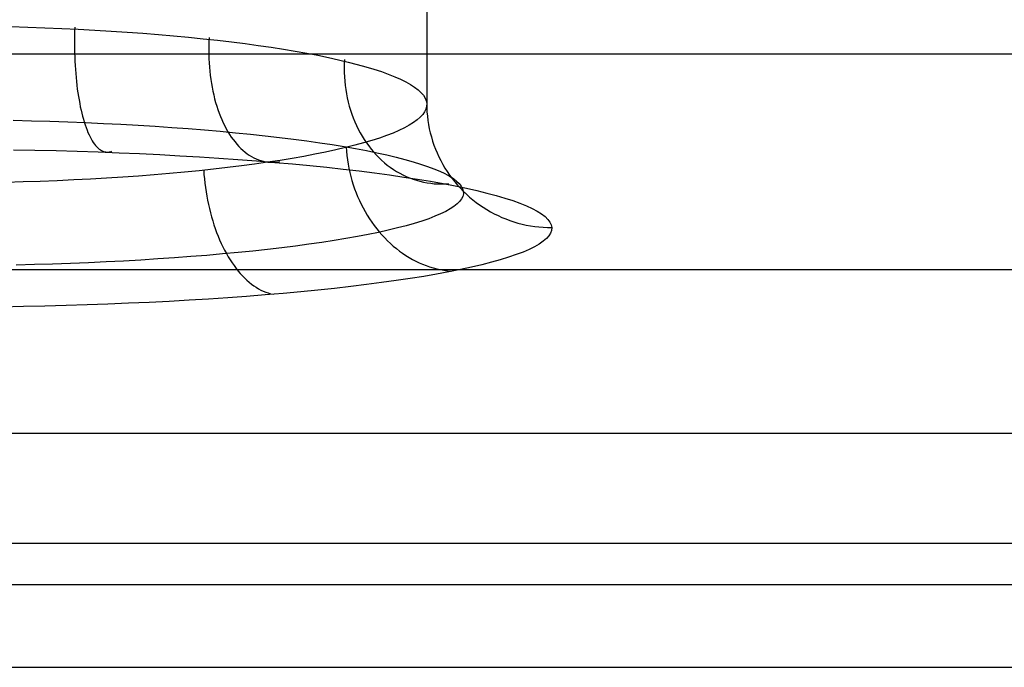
# Model space of a CAD drawing. Header units: millimetres. Extents: x -299 to -179, y 76 to 121.
# Tile 53 of 69: x -203.54 to -201.57, y 106.91 to 108.2. Entities that reach past the tile are written whole.
import ezdxf

# ---------------------------------------------------------------- set-up
doc = ezdxf.new("R2010")
doc.units = ezdxf.units.MM
doc.header["$MEASUREMENT"] = 0
doc.layers.add('Predefinito', color=7, linetype='Continuous', true_color=0x000000)

msp = doc.modelspace()

# ---------------------------------------------------------------- linework, layer by layer
at = {"layer": 'Predefinito'}
for p, q in [((-202.7281, 108.784, -3.9602), (-202.7281, 108.0375, -3.9602)), ((-203.5593, 108.1911, -2.9993), (-203.5252, 108.19, -3.0056)), ((-203.5252, 108.19, -3.0056), (-203.4913, 108.1888, -3.0132)), ((-203.4913, 108.1888, -3.0132), (-203.4577, 108.1874, -3.0219)), ((-203.4577, 108.1874, -3.0219), (-203.4245, 108.1859, -3.0317)), ((-203.432, 108.1815, -3.0049), (-203.4321, 108.1729, -3.0044)), ((-203.4317, 108.1901, -3.0051), (-203.432, 108.1815, -3.0049)), ((-203.4245, 108.1859, -3.0317), (-203.3916, 108.1841, -3.0427)), ((-203.3916, 108.1841, -3.0427), (-203.3591, 108.1822, -3.0548)), ((-203.3591, 108.1822, -3.0548), (-203.3271, 108.1801, -3.068)), ((-203.3271, 108.1801, -3.068), (-203.2955, 108.1778, -3.0823)), ((-203.4321, 108.1729, -3.0044), (-203.4322, 108.1643, -3.0036)), ((-203.4322, 108.1643, -3.0036), (-203.4322, 108.1557, -3.0025)), ((-203.2955, 108.1778, -3.0823), (-203.2645, 108.1753, -3.0976)), ((-203.2645, 108.1753, -3.0976), (-203.234, 108.1727, -3.1141)), ((-203.234, 108.1727, -3.1141), (-203.2041, 108.1699, -3.1315)), ((-203.2041, 108.1699, -3.1315), (-203.1749, 108.167, -3.15)), ((-203.1749, 108.167, -3.15), (-203.1463, 108.1639, -3.1694)), ((-203.1633, 108.1608, -3.1348), (-203.1636, 108.1523, -3.1341)), ((-203.1629, 108.1693, -3.1352), (-203.1633, 108.1608, -3.1348)), ((-203.1463, 108.1639, -3.1694), (-203.1184, 108.1606, -3.1899)), ((-203.1184, 108.1606, -3.1899), (-203.0913, 108.1572, -3.2112)), ((-203.4322, 108.1557, -3.0025), (-203.4322, 108.1472, -3.0011)), ((-203.4322, 108.1472, -3.0011), (-203.432, 108.1387, -2.9994)), ((-203.1636, 108.1523, -3.1341), (-203.1637, 108.1438, -3.1331)), ((-203.1637, 108.1438, -3.1331), (-203.1636, 108.1353, -3.1319)), ((-203.0913, 108.1572, -3.2112), (-203.0649, 108.1536, -3.2335)), ((-203.0649, 108.1536, -3.2335), (-203.0393, 108.1499, -3.2567)), ((-203.0393, 108.1499, -3.2567), (-203.0146, 108.1461, -3.2807)), ((-203.0146, 108.1461, -3.2807), (-202.9907, 108.1421, -3.3056)), ((-202.9907, 108.1421, -3.3056), (-202.9677, 108.138, -3.3313)), ((-180.5466, 108.136, -1.2183), (-227.5794, 108.136, -1.2183)), ((-203.432, 108.1387, -2.9994), (-203.4317, 108.1303, -2.9975)), ((-203.4317, 108.1303, -2.9975), (-203.4314, 108.122, -2.9953)), ((-203.4314, 108.122, -2.9953), (-203.4309, 108.1137, -2.9928)), ((-203.1636, 108.1353, -3.1319), (-203.1633, 108.1269, -3.1305)), ((-203.1633, 108.1269, -3.1305), (-203.1629, 108.1185, -3.1288)), ((-202.9677, 108.138, -3.3313), (-202.9456, 108.1338, -3.3577)), ((-202.9456, 108.1338, -3.3577), (-202.9244, 108.1294, -3.3849)), ((-202.9244, 108.1294, -3.3849), (-202.9043, 108.125, -3.4128)), ((-202.9043, 108.125, -3.4128), (-202.8851, 108.1204, -3.4414)), ((-202.8926, 108.1253, -3.4106), (-202.893, 108.1167, -3.4097)), ((-202.8851, 108.1204, -3.4414), (-202.8669, 108.1157, -3.4706)), ((-203.4309, 108.1137, -2.9928), (-203.4304, 108.1056, -2.9901)), ((-203.4304, 108.1056, -2.9901), (-203.4298, 108.0975, -2.9871)), ((-203.1629, 108.1185, -3.1288), (-203.1624, 108.1102, -3.127)), ((-203.1624, 108.1102, -3.127), (-203.1616, 108.102, -3.1248)), ((-203.1616, 108.102, -3.1248), (-203.1607, 108.0938, -3.1225)), ((-202.893, 108.1167, -3.4097), (-202.8931, 108.108, -3.4087)), ((-202.8931, 108.108, -3.4087), (-202.893, 108.0993, -3.4075)), ((-202.8669, 108.1157, -3.4706), (-202.8498, 108.111, -3.5004)), ((-202.8498, 108.111, -3.5004), (-202.8337, 108.1061, -3.5308)), ((-202.8337, 108.1061, -3.5308), (-202.8187, 108.1012, -3.5617)), ((-202.8187, 108.1012, -3.5617), (-202.8048, 108.0962, -3.5931)), ((-203.4298, 108.0975, -2.9871), (-203.4291, 108.0895, -2.9838)), ((-203.4291, 108.0895, -2.9838), (-203.4283, 108.0817, -2.9802)), ((-203.4283, 108.0817, -2.9802), (-203.4274, 108.074, -2.9765)), ((-203.1607, 108.0938, -3.1225), (-203.1597, 108.0857, -3.1199)), ((-203.1597, 108.0857, -3.1199), (-203.1585, 108.0777, -3.1171)), ((-202.893, 108.0993, -3.4075), (-202.8926, 108.0907, -3.4061)), ((-202.8926, 108.0907, -3.4061), (-202.892, 108.0822, -3.4046)), ((-202.892, 108.0822, -3.4046), (-202.8911, 108.0736, -3.403)), ((-202.8048, 108.0962, -3.5931), (-202.7921, 108.0911, -3.625)), ((-202.7921, 108.0911, -3.625), (-202.7804, 108.0859, -3.6573)), ((-202.7804, 108.0859, -3.6573), (-202.7699, 108.0807, -3.69)), ((-202.7699, 108.0807, -3.69), (-202.7605, 108.0754, -3.723)), ((-203.4274, 108.074, -2.9765), (-203.4265, 108.0664, -2.9724)), ((-203.4265, 108.0664, -2.9724), (-203.4254, 108.059, -2.9681)), ((-203.1585, 108.0777, -3.1171), (-203.1571, 108.0699, -3.1141)), ((-203.1571, 108.0699, -3.1141), (-203.1555, 108.0621, -3.1108)), ((-203.1555, 108.0621, -3.1108), (-203.1538, 108.0545, -3.1074)), ((-202.8911, 108.0736, -3.403), (-202.8899, 108.0652, -3.4011)), ((-202.8899, 108.0652, -3.4011), (-202.8886, 108.0568, -3.3991)), ((-202.7605, 108.0754, -3.723), (-202.7523, 108.0701, -3.7563)), ((-202.7523, 108.0701, -3.7563), (-202.7453, 108.0647, -3.7898)), ((-202.7453, 108.0647, -3.7898), (-202.7395, 108.0593, -3.8236)), ((-203.4254, 108.059, -2.9681), (-203.4243, 108.0517, -2.9636)), ((-203.4243, 108.0517, -2.9636), (-203.4231, 108.0446, -2.9588)), ((-203.4231, 108.0446, -2.9588), (-203.4218, 108.0377, -2.9538)), ((-203.1538, 108.0545, -3.1074), (-203.152, 108.047, -3.1037)), ((-203.152, 108.047, -3.1037), (-203.15, 108.0396, -3.0998)), ((-202.8886, 108.0568, -3.3991), (-202.8869, 108.0485, -3.397)), ((-202.8869, 108.0485, -3.397), (-202.885, 108.0403, -3.3947)), ((-202.7395, 108.0593, -3.8236), (-202.7348, 108.0539, -3.8576)), ((-202.7348, 108.0539, -3.8576), (-202.7314, 108.0484, -3.8917)), ((-202.7314, 108.0484, -3.8917), (-202.7292, 108.043, -3.9259)), ((-202.7292, 108.043, -3.9259), (-202.7281, 108.0375, -3.9602)), ((-203.4218, 108.0377, -2.9538), (-203.4205, 108.031, -2.9486)), ((-203.4205, 108.031, -2.9486), (-203.4191, 108.0244, -2.9432)), ((-203.4191, 108.0244, -2.9432), (-203.4176, 108.0181, -2.9375)), ((-203.15, 108.0396, -3.0998), (-203.1478, 108.0324, -3.0958)), ((-203.1478, 108.0324, -3.0958), (-203.1455, 108.0254, -3.0915)), ((-203.1455, 108.0254, -3.0915), (-203.1431, 108.0185, -3.0871)), ((-202.885, 108.0403, -3.3947), (-202.8829, 108.0322, -3.3922)), ((-202.8829, 108.0322, -3.3922), (-202.8805, 108.0242, -3.3897)), ((-202.8805, 108.0242, -3.3897), (-202.8779, 108.0164, -3.3869)), ((-202.7322, 108.0211, -4.0629), (-202.736, 108.0156, -4.097)), ((-202.7296, 108.0265, -4.0287), (-202.7322, 108.0211, -4.0629)), ((-202.7283, 108.032, -3.9945), (-202.7296, 108.0265, -4.0287)), ((-202.7281, 108.0375, -3.9602), (-202.7283, 108.032, -3.9945)), ((-202.7281, 108.0375, -3.9602), (-202.728, 108.029, -3.9591)), ((-202.728, 108.029, -3.9591), (-202.7275, 108.0206, -3.958)), ((-203.5548, 108.004, -2.9098), (-203.5182, 108.0031, -2.9163)), ((-203.5182, 108.0031, -2.9163), (-203.4818, 108.002, -2.9242)), ((-203.4818, 108.002, -2.9242), (-203.4457, 108.0007, -2.9333)), ((-203.4176, 108.0181, -2.9375), (-203.416, 108.0119, -2.9317)), ((-203.416, 108.0119, -2.9317), (-203.4143, 108.006, -2.9256)), ((-203.4143, 108.006, -2.9256), (-203.4126, 108.0003, -2.9194)), ((-203.1431, 108.0185, -3.0871), (-203.1405, 108.0118, -3.0824)), ((-203.1405, 108.0118, -3.0824), (-203.1378, 108.0053, -3.0776)), ((-203.1378, 108.0053, -3.0776), (-203.1349, 107.9989, -3.0726)), ((-202.8779, 108.0164, -3.3869), (-202.875, 108.0086, -3.3841)), ((-202.875, 108.0086, -3.3841), (-202.8719, 108.001, -3.3811)), ((-202.7471, 108.0048, -4.1647), (-202.7545, 107.9995, -4.1982)), ((-202.741, 108.0102, -4.1309), (-202.7471, 108.0048, -4.1647)), ((-202.736, 108.0156, -4.097), (-202.741, 108.0102, -4.1309)), ((-202.7275, 108.0206, -3.958), (-202.7268, 108.0121, -3.957)), ((-202.7268, 108.0121, -3.957), (-202.7258, 108.0037, -3.9559)), ((-202.7258, 108.0037, -3.9559), (-202.7245, 107.9954, -3.9548)), ((-203.4457, 108.0007, -2.9333), (-203.4099, 107.9993, -2.9436)), ((-203.4126, 108.0003, -2.9194), (-203.4109, 107.9948, -2.913)), ((-203.4109, 107.9948, -2.913), (-203.409, 107.9895, -2.9064)), ((-203.4099, 107.9993, -2.9436), (-203.3745, 107.9977, -2.9552)), ((-203.409, 107.9895, -2.9064), (-203.4071, 107.9845, -2.8996)), ((-203.4071, 107.9845, -2.8996), (-203.4052, 107.9797, -2.8927)), ((-203.3745, 107.9977, -2.9552), (-203.3395, 107.9959, -2.9679)), ((-203.3395, 107.9959, -2.9679), (-203.305, 107.994, -2.9819)), ((-203.305, 107.994, -2.9819), (-203.2711, 107.9919, -2.997)), ((-203.2711, 107.9919, -2.997), (-203.2376, 107.9897, -3.0133)), ((-203.2376, 107.9897, -3.0133), (-203.2048, 107.9873, -3.0307)), ((-203.2048, 107.9873, -3.0307), (-203.1726, 107.9847, -3.0493)), ((-203.1726, 107.9847, -3.0493), (-203.141, 107.982, -3.0689)), ((-203.141, 107.982, -3.0689), (-203.1102, 107.9791, -3.0897)), ((-203.1349, 107.9989, -3.0726), (-203.1319, 107.9928, -3.0675)), ((-203.1319, 107.9928, -3.0675), (-203.1288, 107.9869, -3.0622)), ((-203.1288, 107.9869, -3.0622), (-203.1255, 107.9812, -3.0567)), ((-202.8719, 108.001, -3.3811), (-202.8686, 107.9936, -3.3779)), ((-202.8686, 107.9936, -3.3779), (-202.8651, 107.9863, -3.3747)), ((-202.8651, 107.9863, -3.3747), (-202.8613, 107.9792, -3.3713)), ((-202.7835, 107.9837, -4.2969), (-202.7954, 107.9785, -4.3291)), ((-202.7726, 107.9889, -4.2643), (-202.7835, 107.9837, -4.2969)), ((-202.763, 107.9941, -4.2314), (-202.7726, 107.9889, -4.2643)), ((-202.7545, 107.9995, -4.1982), (-202.763, 107.9941, -4.2314)), ((-202.7245, 107.9954, -3.9548), (-202.7229, 107.987, -3.9537)), ((-202.7229, 107.987, -3.9537), (-202.721, 107.9788, -3.9527)), ((-203.4052, 107.9797, -2.8927), (-203.4031, 107.9752, -2.8856)), ((-203.4031, 107.9752, -2.8856), (-203.4011, 107.9709, -2.8784)), ((-203.4011, 107.9709, -2.8784), (-203.399, 107.9669, -2.8711)), ((-203.399, 107.9669, -2.8711), (-203.3968, 107.9632, -2.8636)), ((-203.3968, 107.9632, -2.8636), (-203.3946, 107.9597, -2.856)), ((-203.1255, 107.9812, -3.0567), (-203.1222, 107.9757, -3.0511)), ((-203.1222, 107.9757, -3.0511), (-203.1187, 107.9704, -3.0453)), ((-203.1187, 107.9704, -3.0453), (-203.1151, 107.9654, -3.0394)), ((-203.1151, 107.9654, -3.0394), (-203.1113, 107.9606, -3.0334)), ((-203.1102, 107.9791, -3.0897), (-203.0801, 107.9761, -3.1114)), ((-203.0801, 107.9761, -3.1114), (-203.0508, 107.973, -3.1342)), ((-203.0508, 107.973, -3.1342), (-203.0223, 107.9697, -3.158)), ((-203.0223, 107.9697, -3.158), (-202.9946, 107.9663, -3.1828)), ((-202.9946, 107.9663, -3.1828), (-202.9679, 107.9628, -3.2084)), ((-202.9679, 107.9628, -3.2084), (-202.942, 107.9591, -3.235)), ((-202.8613, 107.9792, -3.3713), (-202.8573, 107.9723, -3.3678)), ((-202.8573, 107.9723, -3.3678), (-202.8531, 107.9655, -3.3642)), ((-202.838, 107.9635, -4.4229), (-202.8544, 107.9587, -4.4531)), ((-202.8531, 107.9655, -3.3642), (-202.8487, 107.959, -3.3604)), ((-202.8227, 107.9685, -4.3921), (-202.838, 107.9635, -4.4229)), ((-202.8085, 107.9735, -4.3608), (-202.8227, 107.9685, -4.3921)), ((-202.7954, 107.9785, -4.3291), (-202.8085, 107.9735, -4.3608)), ((-202.721, 107.9788, -3.9527), (-202.7188, 107.9706, -3.9516)), ((-202.7188, 107.9706, -3.9516), (-202.7164, 107.9625, -3.9506)), ((-202.7164, 107.9625, -3.9506), (-202.7137, 107.9544, -3.9496)), ((-203.5544, 107.9452, -2.7106), (-203.5115, 107.9444, -2.7173)), ((-203.5115, 107.9444, -2.7173), (-203.4689, 107.9433, -2.7255)), ((-203.4689, 107.9433, -2.7255), (-203.4266, 107.9421, -2.7352)), ((-203.3946, 107.9597, -2.856), (-203.3923, 107.9565, -2.8483)), ((-203.3923, 107.9565, -2.8483), (-203.39, 107.9536, -2.8405)), ((-203.39, 107.9536, -2.8405), (-203.3877, 107.951, -2.8326)), ((-203.3877, 107.951, -2.8326), (-203.3853, 107.9486, -2.8247)), ((-203.3853, 107.9486, -2.8247), (-203.3829, 107.9465, -2.8166)), ((-203.3829, 107.9465, -2.8166), (-203.3804, 107.9448, -2.8086)), ((-203.3804, 107.9448, -2.8086), (-203.378, 107.9433, -2.8004)), ((-203.378, 107.9433, -2.8004), (-203.3755, 107.9421, -2.7922)), ((-203.1113, 107.9606, -3.0334), (-203.1075, 107.9561, -3.0272)), ((-203.1075, 107.9561, -3.0272), (-203.1036, 107.9518, -3.0209)), ((-203.1036, 107.9518, -3.0209), (-203.0996, 107.9478, -3.0146)), ((-203.0996, 107.9478, -3.0146), (-203.0955, 107.944, -3.0081)), ((-203.0955, 107.944, -3.0081), (-203.0913, 107.9405, -3.0015)), ((-202.942, 107.9591, -3.235), (-202.9171, 107.9553, -3.2625)), ((-202.9097, 107.9448, -4.5402), (-202.9301, 107.9404, -4.5679)), ((-202.9171, 107.9553, -3.2625), (-202.8932, 107.9514, -3.2908)), ((-202.8902, 107.9493, -4.5118), (-202.9097, 107.9448, -4.5402)), ((-202.8932, 107.9514, -3.2908), (-202.8703, 107.9474, -3.3199)), ((-202.8718, 107.954, -4.4828), (-202.8902, 107.9493, -4.5118)), ((-202.8892, 107.9505, -4.5046), (-202.8886, 107.942, -4.5039)), ((-202.8544, 107.9587, -4.4531), (-202.8718, 107.954, -4.4828)), ((-202.8703, 107.9474, -3.3199), (-202.8484, 107.9433, -3.3498)), ((-202.8487, 107.959, -3.3604), (-202.8441, 107.9526, -3.3566)), ((-202.8484, 107.9433, -3.3498), (-202.8276, 107.939, -3.3804)), ((-202.8441, 107.9526, -3.3566), (-202.8394, 107.9465, -3.3526)), ((-202.8394, 107.9465, -3.3526), (-202.8344, 107.9406, -3.3486)), ((-202.7137, 107.9544, -3.9496), (-202.7107, 107.9465, -3.9486)), ((-202.7107, 107.9465, -3.9486), (-202.7074, 107.9387, -3.9476)), ((-203.4266, 107.9421, -2.7352), (-203.3847, 107.9407, -2.7463)), ((-203.3847, 107.9407, -2.7463), (-203.3432, 107.9391, -2.7588)), ((-203.3755, 107.9421, -2.7922), (-203.373, 107.9412, -2.784)), ((-203.373, 107.9412, -2.784), (-203.3704, 107.9406, -2.7758)), ((-203.3704, 107.9406, -2.7758), (-203.3679, 107.9403, -2.7675)), ((-203.3679, 107.9403, -2.7675), (-203.3653, 107.9403, -2.7593)), ((-203.3653, 107.9403, -2.7593), (-203.3628, 107.9406, -2.7511)), ((-203.3628, 107.9406, -2.7511), (-203.3602, 107.9412, -2.7428)), ((-203.3602, 107.9412, -2.7428), (-203.3576, 107.9421, -2.7347)), ((-203.3432, 107.9391, -2.7588), (-203.3022, 107.9373, -2.7728)), ((-203.3022, 107.9373, -2.7728), (-203.2616, 107.9353, -2.7882)), ((-203.2616, 107.9353, -2.7882), (-203.2217, 107.9332, -2.8049)), ((-203.2217, 107.9332, -2.8049), (-203.1823, 107.9308, -2.823)), ((-203.1823, 107.9308, -2.823), (-203.1436, 107.9284, -2.8425)), ((-203.1436, 107.9284, -2.8425), (-203.1056, 107.9257, -2.8633)), ((-203.1056, 107.9257, -2.8633), (-203.0684, 107.9229, -2.8854)), ((-203.0913, 107.9405, -3.0015), (-203.087, 107.9372, -2.9949)), ((-203.087, 107.9372, -2.9949), (-203.0827, 107.9342, -2.9881)), ((-203.0827, 107.9342, -2.9881), (-203.0782, 107.9315, -2.9813)), ((-203.0782, 107.9315, -2.9813), (-203.0738, 107.9291, -2.9745)), ((-203.0738, 107.9291, -2.9745), (-203.0692, 107.927, -2.9676)), ((-203.0692, 107.927, -2.9676), (-203.0646, 107.9251, -2.9606)), ((-203.0684, 107.9229, -2.8854), (-203.0319, 107.9199, -2.9087)), ((-203.0646, 107.9251, -2.9606), (-203.06, 107.9235, -2.9536)), ((-203.06, 107.9235, -2.9536), (-203.0553, 107.9222, -2.9466)), ((-203.0212, 107.9238, -4.6712), (-203.0462, 107.92, -4.695)), ((-202.9971, 107.9278, -4.6466), (-203.0212, 107.9238, -4.6712)), ((-202.9739, 107.9319, -4.6211), (-202.9971, 107.9278, -4.6466)), ((-202.9515, 107.936, -4.5949), (-202.9739, 107.9319, -4.6211)), ((-202.9301, 107.9404, -4.5679), (-202.9515, 107.936, -4.5949)), ((-202.8886, 107.942, -4.5039), (-202.8878, 107.9335, -4.5034)), ((-202.8878, 107.9335, -4.5034), (-202.8867, 107.9251, -4.503)), ((-202.8867, 107.9251, -4.503), (-202.8853, 107.9166, -4.5028)), ((-202.8344, 107.9406, -3.3486), (-202.8292, 107.9349, -3.3445)), ((-202.8292, 107.9349, -3.3445), (-202.8239, 107.9294, -3.3403)), ((-202.8276, 107.939, -3.3804), (-202.8079, 107.9347, -3.4117)), ((-202.8239, 107.9294, -3.3403), (-202.8183, 107.9242, -3.336)), ((-202.8183, 107.9242, -3.336), (-202.8127, 107.9192, -3.3316)), ((-202.8079, 107.9347, -3.4117), (-202.7892, 107.9303, -3.4437)), ((-202.7892, 107.9303, -3.4437), (-202.7717, 107.9258, -3.4763)), ((-202.7717, 107.9258, -3.4763), (-202.7554, 107.9212, -3.5094)), ((-202.7074, 107.9387, -3.9476), (-202.7039, 107.931, -3.9466)), ((-202.7039, 107.931, -3.9466), (-202.7001, 107.9234, -3.9456)), ((-202.7001, 107.9234, -3.9456), (-202.696, 107.9159, -3.9447)), ((-203.1828, 107.9032, -4.8005), (-203.2122, 107.9003, -4.8187)), ((-203.154, 107.9063, -4.7813), (-203.1828, 107.9032, -4.8005)), ((-203.1739, 107.9044, -4.7926), (-203.1733, 107.8957, -4.7924)), ((-203.126, 107.9095, -4.7611), (-203.154, 107.9063, -4.7813)), ((-203.0986, 107.9129, -4.74), (-203.126, 107.9095, -4.7611)), ((-203.072, 107.9164, -4.718), (-203.0986, 107.9129, -4.74)), ((-203.0462, 107.92, -4.695), (-203.072, 107.9164, -4.718)), ((-203.0553, 107.9222, -2.9466), (-203.0505, 107.9212, -2.9395)), ((-203.0505, 107.9212, -2.9395), (-203.0457, 107.9205, -2.9325)), ((-203.0457, 107.9205, -2.9325), (-203.0409, 107.9201, -2.9254)), ((-203.0409, 107.9201, -2.9254), (-203.0361, 107.92, -2.9184)), ((-203.0361, 107.92, -2.9184), (-203.0313, 107.9201, -2.9113)), ((-203.0319, 107.9199, -2.9087), (-202.9963, 107.9167, -2.9333)), ((-203.0313, 107.9201, -2.9113), (-203.0264, 107.9206, -2.9043)), ((-203.0264, 107.9206, -2.9043), (-203.0216, 107.9213, -2.8973)), ((-202.9963, 107.9167, -2.9333), (-202.9616, 107.9134, -2.9591)), ((-202.9616, 107.9134, -2.9591), (-202.9278, 107.91, -2.9861)), ((-202.9278, 107.91, -2.9861), (-202.8949, 107.9064, -3.0142)), ((-202.8949, 107.9064, -3.0142), (-202.8631, 107.9027, -3.0434)), ((-202.8853, 107.9166, -4.5028), (-202.8837, 107.9083, -4.5028)), ((-202.8837, 107.9083, -4.5028), (-202.8819, 107.8999, -4.5029)), ((-202.8127, 107.9192, -3.3316), (-202.8068, 107.9145, -3.3272)), ((-202.8068, 107.9145, -3.3272), (-202.8008, 107.91, -3.3226)), ((-202.8008, 107.91, -3.3226), (-202.7947, 107.9058, -3.3181)), ((-202.7947, 107.9058, -3.3181), (-202.7884, 107.9019, -3.3135)), ((-202.7554, 107.9212, -3.5094), (-202.7402, 107.9166, -3.5431)), ((-202.7402, 107.9166, -3.5431), (-202.7263, 107.9119, -3.5774)), ((-202.7263, 107.9119, -3.5774), (-202.7135, 107.9071, -3.612)), ((-202.7135, 107.9071, -3.612), (-202.7019, 107.9022, -3.6471)), ((-202.696, 107.9159, -3.9447), (-202.6917, 107.9086, -3.9437)), ((-202.6917, 107.9086, -3.9437), (-202.6872, 107.9015, -3.9428)), ((-203.4335, 107.8847, -4.9164), (-203.4669, 107.8831, -4.9259)), ((-203.4005, 107.8864, -4.9057), (-203.4335, 107.8847, -4.9164)), ((-203.3679, 107.8883, -4.8939), (-203.4005, 107.8864, -4.9057)), ((-203.3358, 107.8903, -4.881), (-203.3679, 107.8883, -4.8939)), ((-203.3041, 107.8926, -4.867), (-203.3358, 107.8903, -4.881)), ((-203.2729, 107.895, -4.852), (-203.3041, 107.8926, -4.867)), ((-203.2423, 107.8975, -4.8358), (-203.2729, 107.895, -4.852)), ((-203.2122, 107.9003, -4.8187), (-203.2423, 107.8975, -4.8358)), ((-203.1733, 107.8957, -4.7924), (-203.1725, 107.8871, -4.7924)), ((-203.1725, 107.8871, -4.7924), (-203.1716, 107.8784, -4.7927)), ((-202.8819, 107.8999, -4.5029), (-202.8798, 107.8917, -4.5032)), ((-202.8798, 107.8917, -4.5032), (-202.8776, 107.8834, -4.5036)), ((-202.8776, 107.8834, -4.5036), (-202.875, 107.8753, -4.5042)), ((-202.8631, 107.9027, -3.0434), (-202.8323, 107.8988, -3.0738)), ((-202.8323, 107.8988, -3.0738), (-202.8026, 107.8948, -3.1051)), ((-202.8026, 107.8948, -3.1051), (-202.7739, 107.8906, -3.1375)), ((-202.7884, 107.9019, -3.3135), (-202.782, 107.8982, -3.3088)), ((-202.782, 107.8982, -3.3088), (-202.7755, 107.8948, -3.3041)), ((-202.7755, 107.8948, -3.3041), (-202.7689, 107.8917, -3.2993)), ((-202.7739, 107.8906, -3.1375), (-202.7465, 107.8864, -3.1708)), ((-202.7689, 107.8917, -3.2993), (-202.7622, 107.8889, -3.2945)), ((-202.7622, 107.8889, -3.2945), (-202.7554, 107.8864, -3.2897)), ((-202.7554, 107.8864, -3.2897), (-202.7484, 107.8841, -3.2849)), ((-202.7484, 107.8841, -3.2849), (-202.7415, 107.8822, -3.28)), ((-202.7465, 107.8864, -3.1708), (-202.7202, 107.882, -3.2051)), ((-202.7019, 107.9022, -3.6471), (-202.6916, 107.8973, -3.6826)), ((-202.6916, 107.8973, -3.6826), (-202.6825, 107.8924, -3.7184)), ((-202.6872, 107.9015, -3.9428), (-202.6824, 107.8945, -3.9419)), ((-202.6825, 107.8924, -3.7184), (-202.6747, 107.8874, -3.7545)), ((-202.6824, 107.8945, -3.9419), (-202.6773, 107.8876, -3.941)), ((-202.6773, 107.8876, -3.941), (-202.672, 107.881, -3.9402)), ((-202.6747, 107.8874, -3.7545), (-202.6682, 107.8824, -3.7908)), ((-203.5345, 107.8807, -4.9415), (-203.5686, 107.8797, -4.9476)), ((-203.5005, 107.8818, -4.9343), (-203.5345, 107.8807, -4.9415)), ((-203.4669, 107.8831, -4.9259), (-203.5005, 107.8818, -4.9343)), ((-203.1716, 107.8784, -4.7927), (-203.1705, 107.8698, -4.7933)), ((-203.1705, 107.8698, -4.7933), (-203.1692, 107.8612, -4.7941)), ((-202.875, 107.8753, -4.5042), (-202.8723, 107.8673, -4.5049)), ((-202.8723, 107.8673, -4.5049), (-202.8693, 107.8593, -4.5059)), ((-202.7415, 107.8822, -3.28), (-202.7344, 107.8805, -3.2752)), ((-202.7344, 107.8805, -3.2752), (-202.7273, 107.8792, -3.2703)), ((-202.7273, 107.8792, -3.2703), (-202.7201, 107.8781, -3.2655)), ((-202.7202, 107.882, -3.2051), (-202.6952, 107.8775, -3.2402)), ((-202.7201, 107.8781, -3.2655), (-202.7129, 107.8773, -3.2606)), ((-202.7129, 107.8773, -3.2606), (-202.7056, 107.8769, -3.2558)), ((-202.7056, 107.8769, -3.2558), (-202.6983, 107.8767, -3.251)), ((-202.6983, 107.8767, -3.251), (-202.6911, 107.8769, -3.2462)), ((-202.6952, 107.8775, -3.2402), (-202.6714, 107.8729, -3.2762)), ((-202.6911, 107.8769, -3.2462), (-202.6837, 107.8773, -3.2415)), ((-202.672, 107.881, -3.9402), (-202.6665, 107.8745, -3.9394)), ((-202.6714, 107.8729, -3.2762), (-202.6488, 107.8682, -3.313)), ((-202.6682, 107.8824, -3.7908), (-202.6629, 107.8774, -3.8274)), ((-202.6665, 107.8745, -3.9394), (-202.6608, 107.8682, -3.9386)), ((-202.6629, 107.8774, -3.8274), (-202.659, 107.8723, -3.8641)), ((-202.6608, 107.8682, -3.9386), (-202.6549, 107.8621, -3.9378)), ((-202.659, 107.8723, -3.8641), (-202.6563, 107.8672, -3.9009)), ((-202.6563, 107.8672, -3.9009), (-202.6549, 107.8621, -3.9378)), ((-202.6488, 107.8682, -3.313), (-202.6276, 107.8634, -3.3505)), ((-203.1692, 107.8612, -4.7941), (-203.1678, 107.8526, -4.7951)), ((-203.1678, 107.8526, -4.7951), (-203.1662, 107.8442, -4.7964)), ((-203.1662, 107.8442, -4.7964), (-203.1644, 107.8358, -4.798)), ((-202.8693, 107.8593, -4.5059), (-202.8661, 107.8515, -4.5069)), ((-202.8661, 107.8515, -4.5069), (-202.8627, 107.8438, -4.5082)), ((-202.6585, 107.8469, -4.0484), (-202.6622, 107.8418, -4.0851)), ((-202.656, 107.852, -4.0116), (-202.6585, 107.8469, -4.0484)), ((-202.6548, 107.857, -3.9747), (-202.656, 107.852, -4.0116)), ((-202.6549, 107.8621, -3.9378), (-202.6487, 107.8563, -3.937)), ((-202.6549, 107.8621, -3.9378), (-202.6548, 107.857, -3.9747)), ((-202.6487, 107.8563, -3.937), (-202.6424, 107.8506, -3.9363)), ((-202.6424, 107.8506, -3.9363), (-202.6359, 107.8451, -3.9356)), ((-202.6359, 107.8451, -3.9356), (-202.6292, 107.8399, -3.9349)), ((-202.6276, 107.8634, -3.3505), (-202.6077, 107.8585, -3.3888)), ((-202.6077, 107.8585, -3.3888), (-202.5891, 107.8535, -3.4277)), ((-202.5891, 107.8535, -3.4277), (-202.5719, 107.8485, -3.4672)), ((-202.5719, 107.8485, -3.4672), (-202.5561, 107.8434, -3.5073)), ((-203.1644, 107.8358, -4.798), (-203.1625, 107.8274, -4.7998)), ((-203.1625, 107.8274, -4.7998), (-203.1605, 107.8192, -4.8018)), ((-202.8627, 107.8438, -4.5082), (-202.8591, 107.8362, -4.5095)), ((-202.8591, 107.8362, -4.5095), (-202.8552, 107.8287, -4.5111)), ((-202.8552, 107.8287, -4.5111), (-202.8512, 107.8214, -4.5127)), ((-202.6812, 107.8268, -4.1942), (-202.6901, 107.8218, -4.2301)), ((-202.6736, 107.8317, -4.1581), (-202.6812, 107.8268, -4.1942)), ((-202.6673, 107.8368, -4.1217), (-202.6736, 107.8317, -4.1581)), ((-202.6622, 107.8418, -4.0851), (-202.6673, 107.8368, -4.1217)), ((-202.6292, 107.8399, -3.9349), (-202.6223, 107.8349, -3.9343)), ((-202.6223, 107.8349, -3.9343), (-202.6152, 107.8301, -3.9337)), ((-202.6152, 107.8301, -3.9337), (-202.608, 107.8256, -3.9331)), ((-202.608, 107.8256, -3.9331), (-202.6006, 107.8213, -3.9326)), ((-202.5561, 107.8434, -3.5073), (-202.5417, 107.8382, -3.5479)), ((-202.5417, 107.8382, -3.5479), (-202.5288, 107.8329, -3.5889)), ((-202.5288, 107.8329, -3.5889), (-202.5173, 107.8276, -3.6304)), ((-202.5173, 107.8276, -3.6304), (-202.5072, 107.8223, -3.6723)), ((-203.1605, 107.8192, -4.8018), (-203.1583, 107.8111, -4.8041)), ((-203.1583, 107.8111, -4.8041), (-203.1559, 107.8031, -4.8066)), ((-202.8512, 107.8214, -4.5127), (-202.847, 107.8142, -4.5146)), ((-202.847, 107.8142, -4.5146), (-202.8425, 107.8072, -4.5166)), ((-202.8425, 107.8072, -4.5166), (-202.8379, 107.8004, -4.5187)), ((-202.7241, 107.8073, -4.3355), (-202.7379, 107.8025, -4.3698)), ((-202.7116, 107.8121, -4.3007), (-202.7241, 107.8073, -4.3355)), ((-202.7002, 107.8169, -4.2656), (-202.7116, 107.8121, -4.3007)), ((-202.6901, 107.8218, -4.2301), (-202.7002, 107.8169, -4.2656)), ((-202.6006, 107.8213, -3.9326), (-202.5931, 107.8173, -3.932)), ((-202.5931, 107.8173, -3.932), (-202.5855, 107.8135, -3.9316)), ((-202.5855, 107.8135, -3.9316), (-202.5777, 107.81, -3.9311)), ((-202.5777, 107.81, -3.9311), (-202.5698, 107.8068, -3.9307)), ((-202.5698, 107.8068, -3.9307), (-202.5618, 107.8038, -3.9303)), ((-202.5072, 107.8223, -3.6723), (-202.4986, 107.8169, -3.7145)), ((-202.4986, 107.8169, -3.7145), (-202.4915, 107.8114, -3.757)), ((-202.4915, 107.8114, -3.757), (-202.4859, 107.806, -3.7997)), ((-202.4859, 107.806, -3.7997), (-202.4818, 107.8005, -3.8425)), ((-203.1559, 107.8031, -4.8066), (-203.1534, 107.7952, -4.8094)), ((-203.1534, 107.7952, -4.8094), (-203.1508, 107.7874, -4.8124)), ((-203.1508, 107.7874, -4.8124), (-203.148, 107.7798, -4.8156)), ((-202.8379, 107.8004, -4.5187), (-202.8331, 107.7937, -4.521)), ((-202.8331, 107.7937, -4.521), (-202.8281, 107.7872, -4.5234)), ((-202.8281, 107.7872, -4.5234), (-202.8229, 107.7809, -4.5259)), ((-202.7864, 107.7888, -4.4695), (-202.8048, 107.7843, -4.5016)), ((-202.7691, 107.7933, -4.4368), (-202.7864, 107.7888, -4.4695)), ((-202.7529, 107.7979, -4.4036), (-202.7691, 107.7933, -4.4368)), ((-202.7379, 107.8025, -4.3698), (-202.7529, 107.7979, -4.4036)), ((-202.5618, 107.8038, -3.9303), (-202.5537, 107.8011, -3.93)), ((-202.5537, 107.8011, -3.93), (-202.5456, 107.7987, -3.9297)), ((-202.5456, 107.7987, -3.9297), (-202.5373, 107.7966, -3.9294)), ((-202.5373, 107.7966, -3.9294), (-202.529, 107.7947, -3.9292)), ((-202.529, 107.7947, -3.9292), (-202.5206, 107.7931, -3.9289)), ((-202.5206, 107.7931, -3.9289), (-202.5122, 107.7918, -3.9288)), ((-202.5122, 107.7918, -3.9288), (-202.5037, 107.7908, -3.9287)), ((-202.5037, 107.7908, -3.9287), (-202.4952, 107.7901, -3.9286)), ((-202.4952, 107.7901, -3.9286), (-202.4866, 107.7896, -3.9285)), ((-202.4866, 107.7896, -3.9285), (-202.4781, 107.7895, -3.9285)), ((-202.4818, 107.8005, -3.8425), (-202.4792, 107.795, -3.8855)), ((-202.4792, 107.795, -3.8855), (-202.4781, 107.7895, -3.9285)), ((-202.4781, 107.7895, -3.9285), (-202.4785, 107.784, -3.9715)), ((-203.148, 107.7798, -4.8156), (-203.145, 107.7724, -4.819)), ((-203.145, 107.7724, -4.819), (-203.142, 107.7651, -4.8227)), ((-202.8895, 107.7676, -4.623), (-202.9133, 107.7637, -4.6514)), ((-202.8667, 107.7716, -4.5937), (-202.8895, 107.7676, -4.623)), ((-202.845, 107.7758, -4.5637), (-202.8667, 107.7716, -4.5937)), ((-202.8244, 107.78, -4.533), (-202.845, 107.7758, -4.5637)), ((-202.8048, 107.7843, -4.5016), (-202.8244, 107.78, -4.533)), ((-202.8229, 107.7809, -4.5259), (-202.8176, 107.7748, -4.5286)), ((-202.8176, 107.7748, -4.5286), (-202.8121, 107.7689, -4.5314)), ((-202.8121, 107.7689, -4.5314), (-202.8065, 107.7632, -4.5343)), ((-202.4887, 107.7675, -4.1002), (-202.4951, 107.7621, -4.1428)), ((-202.4838, 107.773, -4.0574), (-202.4887, 107.7675, -4.1002)), ((-202.4804, 107.7785, -4.0145), (-202.4838, 107.773, -4.0574)), ((-202.4785, 107.784, -3.9715), (-202.4804, 107.7785, -4.0145)), ((-203.142, 107.7651, -4.8227), (-203.1388, 107.758, -4.8266)), ((-203.1388, 107.758, -4.8266), (-203.1355, 107.751, -4.8307)), ((-203.1355, 107.751, -4.8307), (-203.132, 107.7442, -4.835)), ((-203.0462, 107.7459, -4.7804), (-203.0754, 107.7427, -4.8033)), ((-203.0178, 107.7492, -4.7565), (-203.0462, 107.7459, -4.7804)), ((-202.9903, 107.7526, -4.7316), (-203.0178, 107.7492, -4.7565)), ((-202.9637, 107.7562, -4.7057), (-202.9903, 107.7526, -4.7316)), ((-202.938, 107.7599, -4.679), (-202.9637, 107.7562, -4.7057)), ((-202.9133, 107.7637, -4.6514), (-202.938, 107.7599, -4.679)), ((-202.8065, 107.7632, -4.5343), (-202.8007, 107.7577, -4.5374)), ((-202.8007, 107.7577, -4.5374), (-202.7948, 107.7525, -4.5406)), ((-202.7948, 107.7525, -4.5406), (-202.7887, 107.7475, -4.5439)), ((-202.7887, 107.7475, -4.5439), (-202.7825, 107.7427, -4.5473)), ((-202.5232, 107.746, -4.2688), (-202.5355, 107.7407, -4.3101)), ((-202.5124, 107.7513, -4.2271), (-202.5232, 107.746, -4.2688)), ((-202.503, 107.7567, -4.1851), (-202.5124, 107.7513, -4.2271)), ((-202.4951, 107.7621, -4.1428), (-202.503, 107.7567, -4.1851)), ((-203.2657, 107.7268, -4.9188), (-203.2996, 107.7247, -4.9341)), ((-203.2323, 107.7291, -4.9023), (-203.2657, 107.7268, -4.9188)), ((-203.1996, 107.7315, -4.8847), (-203.2323, 107.7291, -4.9023)), ((-203.1675, 107.7341, -4.866), (-203.1996, 107.7315, -4.8847)), ((-203.1361, 107.7368, -4.8462), (-203.1675, 107.7341, -4.866)), ((-203.1053, 107.7397, -4.8253), (-203.1361, 107.7368, -4.8462)), ((-203.132, 107.7442, -4.835), (-203.1285, 107.7377, -4.8395)), ((-203.1285, 107.7377, -4.8395), (-203.1248, 107.7313, -4.8442)), ((-203.1248, 107.7313, -4.8442), (-203.121, 107.7252, -4.849)), ((-203.0754, 107.7427, -4.8033), (-203.1053, 107.7397, -4.8253)), ((-202.7825, 107.7427, -4.5473), (-202.7762, 107.7382, -4.5508)), ((-202.7762, 107.7382, -4.5508), (-202.7698, 107.7339, -4.5544)), ((-202.7698, 107.7339, -4.5544), (-202.7632, 107.7298, -4.5581)), ((-202.7632, 107.7298, -4.5581), (-202.7566, 107.7261, -4.562)), ((-202.7566, 107.7261, -4.562), (-202.7499, 107.7225, -4.5659)), ((-202.5644, 107.7303, -4.3912), (-202.5809, 107.7252, -4.431)), ((-202.5492, 107.7355, -4.3509), (-202.5644, 107.7303, -4.3912)), ((-202.5355, 107.7407, -4.3101), (-202.5492, 107.7355, -4.3509)), ((-203.5124, 107.7155, -5.0008), (-203.549, 107.7145, -5.0076)), ((-203.476, 107.7166, -4.9928), (-203.5124, 107.7155, -5.0008)), ((-203.4399, 107.7179, -4.9835), (-203.476, 107.7166, -4.9928)), ((-203.4042, 107.7193, -4.973), (-203.4399, 107.7179, -4.9835)), ((-203.3689, 107.7209, -4.9612), (-203.4042, 107.7193, -4.973)), ((-203.334, 107.7227, -4.9483), (-203.3689, 107.7209, -4.9612)), ((-203.2996, 107.7247, -4.9341), (-203.334, 107.7227, -4.9483)), ((-203.121, 107.7252, -4.849), (-203.1171, 107.7192, -4.8541)), ((-203.1171, 107.7192, -4.8541), (-203.1132, 107.7135, -4.8594)), ((-203.1132, 107.7135, -4.8594), (-203.1091, 107.708, -4.8648)), ((-203.1091, 107.708, -4.8648), (-203.1049, 107.7028, -4.8704)), ((-202.7499, 107.7225, -4.5659), (-202.7431, 107.7193, -4.5699)), ((-202.7431, 107.7193, -4.5699), (-202.7362, 107.7163, -4.5739)), ((-202.7362, 107.7163, -4.5739), (-202.7293, 107.7136, -4.5781)), ((-202.7293, 107.7136, -4.5781), (-202.7223, 107.7112, -4.5823)), ((-202.7223, 107.7112, -4.5823), (-202.7152, 107.709, -4.5866)), ((-202.7152, 107.709, -4.5866), (-202.7081, 107.7071, -4.591)), ((-202.7081, 107.7071, -4.591), (-202.701, 107.7056, -4.5954)), ((-202.6387, 107.7105, -4.5467), (-202.6607, 107.7057, -4.5838)), ((-202.6181, 107.7153, -4.5088), (-202.6387, 107.7105, -4.5467)), ((-202.5988, 107.7202, -4.4702), (-202.6181, 107.7153, -4.5088)), ((-202.5809, 107.7252, -4.431), (-202.5988, 107.7202, -4.4702)), ((-182.5665, 107.7051, -14), (-294.2971, 107.7051, -14)), ((-203.1049, 107.7028, -4.8704), (-203.1007, 107.6978, -4.8761)), ((-203.1007, 107.6978, -4.8761), (-203.0963, 107.6931, -4.882)), ((-203.0963, 107.6931, -4.882), (-203.0919, 107.6886, -4.8881)), ((-203.0919, 107.6886, -4.8881), (-203.0875, 107.6844, -4.8943)), ((-202.761, 107.6878, -4.7241), (-202.789, 107.6836, -4.757)), ((-202.7341, 107.6921, -4.6904), (-202.761, 107.6878, -4.7241)), ((-202.7084, 107.6965, -4.6557), (-202.7341, 107.6921, -4.6904)), ((-202.6839, 107.7011, -4.6202), (-202.7084, 107.6965, -4.6557)), ((-202.701, 107.7056, -4.5954), (-202.6939, 107.7042, -4.5999)), ((-202.6939, 107.7042, -4.5999), (-202.6867, 107.7032, -4.6044)), ((-202.6867, 107.7032, -4.6044), (-202.6795, 107.7025, -4.609)), ((-202.6607, 107.7057, -4.5838), (-202.6839, 107.7011, -4.6202)), ((-203.0875, 107.6844, -4.8943), (-203.0829, 107.6804, -4.9006)), ((-203.0829, 107.6804, -4.9006), (-203.0783, 107.6767, -4.907)), ((-203.0783, 107.6767, -4.907), (-203.0737, 107.6733, -4.9135)), ((-203.0737, 107.6733, -4.9135), (-203.069, 107.6702, -4.9202)), ((-203.069, 107.6702, -4.9202), (-203.0643, 107.6673, -4.9269)), ((-203.0643, 107.6673, -4.9269), (-203.0595, 107.6648, -4.9338)), ((-202.9123, 107.6681, -4.878), (-202.9456, 107.6646, -4.9055)), ((-202.8799, 107.6718, -4.8494), (-202.9123, 107.6681, -4.878)), ((-202.8485, 107.6756, -4.8196), (-202.8799, 107.6718, -4.8494)), ((-202.8183, 107.6795, -4.7888), (-202.8485, 107.6756, -4.8196)), ((-202.789, 107.6836, -4.757), (-202.8183, 107.6795, -4.7888)), ((-203.1258, 107.6493, -5.025), (-203.1641, 107.6467, -5.0451)), ((-203.0881, 107.652, -5.0036), (-203.1258, 107.6493, -5.025)), ((-203.0512, 107.6549, -4.981), (-203.0881, 107.652, -5.0036)), ((-203.0595, 107.6648, -4.9338), (-203.0547, 107.6625, -4.9407)), ((-203.0547, 107.6625, -4.9407), (-203.0499, 107.6606, -4.9477)), ((-203.0152, 107.658, -4.957), (-203.0512, 107.6549, -4.981)), ((-203.0499, 107.6606, -4.9477), (-203.045, 107.6589, -4.9547)), ((-203.045, 107.6589, -4.9547), (-203.0402, 107.6575, -4.9619)), ((-203.0402, 107.6575, -4.9619), (-203.0353, 107.6565, -4.969)), ((-202.98, 107.6612, -4.9319), (-203.0152, 107.658, -4.957)), ((-202.9456, 107.6646, -4.9055), (-202.98, 107.6612, -4.9319)), ((-203.5343, 107.6316, -5.1635), (-203.5773, 107.6308, -5.1694)), ((-203.4916, 107.6325, -5.1561), (-203.5343, 107.6316, -5.1635)), ((-203.4491, 107.6337, -5.1472), (-203.4916, 107.6325, -5.1561)), ((-203.407, 107.635, -5.1369), (-203.4491, 107.6337, -5.1472)), ((-203.3653, 107.6365, -5.1251), (-203.407, 107.635, -5.1369)), ((-203.324, 107.6382, -5.1119), (-203.3653, 107.6365, -5.1251)), ((-203.2832, 107.6401, -5.0973), (-203.324, 107.6382, -5.1119)), ((-203.2429, 107.6421, -5.0813), (-203.2832, 107.6401, -5.0973)), ((-203.2032, 107.6443, -5.0639), (-203.2429, 107.6421, -5.0813)), ((-203.1641, 107.6467, -5.0451), (-203.2032, 107.6443, -5.0639)), ((-225.9218, 107.3789, -7.1398), (-182.5033, 107.3789, -7.1398)), ((-225.4401, 107.1589, -8.8604), (-183.0719, 107.1589, -8.8604)), ((-225.4401, 107.0761, -9.0164), (-183.0719, 107.0761, -9.0164)), ((-225.4401, 106.9109, -9.0787), (-183.0719, 106.9109, -9.0787))]:
    msp.add_line(p, q, dxfattribs=at)

doc.saveas('drawing.dxf')
